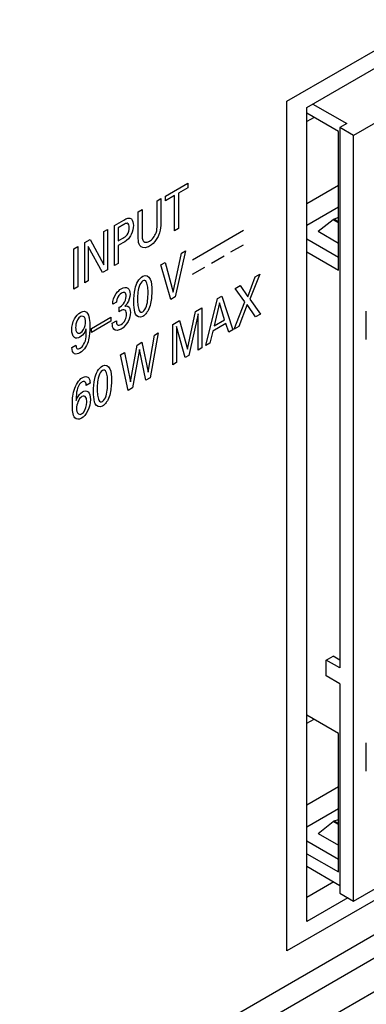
# Model space of a CAD drawing. Header units: inches. Extents: x 0 to 34, y 0 to 22.
# Tile 26 of 111: x 5.075 to 5.34, y 15.359 to 16.113. Entities that reach past the tile are written whole.
import ezdxf

# ---------------------------------------------------------------- set-up
doc = ezdxf.new("R2010")
doc.units = ezdxf.units.IN
doc.header["$LTSCALE"] = 1.87
doc.header["$MEASUREMENT"] = 0
doc.layers.get('0').update_dxf_attribs({"linetype": 'CONTINUOUS'})
doc.layers.add('02___PRT_ALL_AXES', color=7, linetype='CONTINUOUS')
doc.layers.add('ARTWORK', color=7, linetype='CONTINUOUS')

msp = doc.modelspace()

# ---------------------------------------------------------------- linework, layer by layer
at = {"color": 3, "linetype": 'CONTINUOUS'}
for p, q in [((5.29456, 16.04541), (5.47752, 16.15105)), ((5.29456, 15.42264), (5.29456, 16.04541)), ((5.32586, 15.44072), (5.29456, 15.42264)), ((5.40782, 15.43018), (4.03256, 14.63612))]:
    msp.add_line(p, q, dxfattribs=at)
at = {"color": 7, "linetype": 'CONTINUOUS'}
for p, q in [((5.48163, 16.11141), (5.33025, 16.02401)), ((5.2991, 16.04803), (5.32503, 16.03305)), ((5.31877, 16.02702), (5.29456, 16.041)), ((5.29998, 16.03788), (5.29456, 16.03475)), ((5.32503, 16.03305), (5.31981, 16.03004)), ((5.31877, 15.92095), (5.31877, 16.02702)), ((5.33025, 16.02401), (5.31981, 16.03004)), ((5.31981, 16.03004), (5.31981, 15.61658)), ((5.33025, 15.43818), (5.33025, 16.02401)), ((5.29456, 15.97206), (5.31877, 15.98604)), ((5.31877, 15.96917), (5.29456, 15.95519)), ((5.31474, 15.95957), (5.30307, 15.95046)), ((5.31546, 15.95999), (5.31474, 15.95957)), ((5.31877, 15.95724), (5.31474, 15.95957)), ((5.31877, 15.96122), (5.31546, 15.95999)), ((5.31546, 15.95999), (5.31877, 15.95808)), ((5.31877, 15.9414), (5.30307, 15.95046)), ((5.31877, 15.93059), (5.29456, 15.94457)), ((5.29456, 15.93493), (5.31877, 15.92095)), ((5.34001, 15.86791), (5.34001, 15.8896)), ((5.30937, 15.62261), (5.31459, 15.62562)), ((5.31981, 15.62261), (5.31459, 15.62562)), ((5.31981, 15.61658), (5.30937, 15.62261)), ((5.30937, 15.61055), (5.30937, 15.62261)), ((5.31981, 15.60452), (5.30937, 15.61055)), ((5.31981, 15.60452), (5.31981, 15.4442)), ((5.31877, 15.56655), (5.29456, 15.58053)), ((5.29456, 15.57428), (5.29998, 15.57741)), ((5.31877, 15.46048), (5.31877, 15.56655)), ((5.34001, 15.53762), (5.34001, 15.55932)), ((5.31877, 15.52557), (5.29456, 15.51159)), ((5.31877, 15.5087), (5.29456, 15.49472)), ((5.30307, 15.48999), (5.31474, 15.4991)), ((5.31474, 15.4991), (5.31546, 15.49952)), ((5.31877, 15.49677), (5.31474, 15.4991)), ((5.31546, 15.49952), (5.31877, 15.50075)), ((5.31546, 15.49952), (5.31877, 15.49761)), ((5.30307, 15.48999), (5.31877, 15.48093)), ((5.31877, 15.47012), (5.29456, 15.4841)), ((5.29456, 15.47446), (5.31877, 15.46048)), ((5.29456, 15.46481), (5.31981, 15.45023)), ((5.31517, 15.45292), (5.29456, 15.44102)), ((5.33025, 15.43818), (5.36211, 15.45657)), ((5.31981, 15.4442), (5.33025, 15.43818)), ((5.43002, 15.41736), (4.11281, 14.65682))]:
    msp.add_line(p, q, dxfattribs=at)
at = {"layer": '02___PRT_ALL_AXES', "color": 3, "linetype": 'CONTINUOUS'}
msp.add_line((5.39245, 15.43905), (4.34989, 14.8371), dxfattribs=at)
at = {"layer": 'ARTWORK', "color": 40, "linetype": 'CONTINUOUS'}
for p, q in [((5.27914, 16.05019), (5.49294, 16.17364)), ((5.27914, 15.40005), (5.27914, 16.05019)), ((5.18614, 15.97768), (5.2033, 15.98759)), ((5.2033, 15.98759), (5.2033, 15.98397)), ((5.2033, 15.98397), (5.19618, 15.97986)), ((5.19618, 15.97986), (5.19618, 15.95274)), ((5.17983, 15.97403), (5.18268, 15.97568)), ((5.17983, 15.95517), (5.17983, 15.97403)), ((5.18268, 15.97568), (5.18268, 15.95674)), ((5.19326, 15.97817), (5.18614, 15.97406)), ((5.18614, 15.97406), (5.18614, 15.97768)), ((5.19326, 15.95105), (5.19326, 15.97817)), ((5.16534, 15.96567), (5.16828, 15.96737)), ((5.16534, 15.94694), (5.16534, 15.96567)), ((5.16828, 15.96737), (5.16828, 15.94834)), ((5.14719, 15.95519), (5.15432, 15.95931)), ((5.13902, 15.95047), (5.14173, 15.95204)), ((5.13902, 15.92506), (5.13902, 15.95047)), ((5.14173, 15.95204), (5.14173, 15.9213)), ((5.14719, 15.92445), (5.14719, 15.95519)), ((5.15426, 15.95581), (5.15013, 15.95343)), ((5.15013, 15.95343), (5.15013, 15.94339)), ((5.19618, 15.95274), (5.19326, 15.95105)), ((5.20683, 15.92891), (5.24591, 15.95147)), ((5.12447, 15.94207), (5.12857, 15.94444)), ((5.12447, 15.91133), (5.12447, 15.94207)), ((5.12857, 15.94444), (5.13902, 15.92506)), ((5.15013, 15.94339), (5.15364, 15.94542)), ((5.15358, 15.9418), (5.15013, 15.93981)), ((5.11607, 15.93722), (5.11902, 15.93893)), ((5.11607, 15.90649), (5.11607, 15.93722)), ((5.11902, 15.93893), (5.11902, 15.90819)), ((5.13796, 15.91912), (5.12715, 15.93898)), ((5.12715, 15.93898), (5.12715, 15.91288)), ((5.15013, 15.93981), (5.15013, 15.92615)), ((5.19211, 15.90406), (5.19846, 15.93401)), ((5.20144, 15.93572), (5.1936, 15.90046)), ((5.19846, 15.93401), (5.20144, 15.93572)), ((5.23637, 15.93491), (5.24591, 15.94042)), ((5.1828, 15.92496), (5.18607, 15.92685)), ((5.18607, 15.92685), (5.19211, 15.90406)), ((5.22159, 15.92638), (5.23113, 15.93189)), ((5.14173, 15.9213), (5.13796, 15.91912)), ((5.15013, 15.92615), (5.14719, 15.92445)), ((5.19037, 15.89859), (5.1828, 15.92496)), ((5.20683, 15.91786), (5.21637, 15.92337)), ((5.12715, 15.91288), (5.12447, 15.91133)), ((5.24919, 15.90067), (5.25493, 15.91582)), ((5.25849, 15.91788), (5.25093, 15.89878)), ((5.25493, 15.91582), (5.25849, 15.91788)), ((5.11902, 15.90819), (5.11607, 15.90649)), ((5.23968, 15.90701), (5.24345, 15.90919)), ((5.24704, 15.89662), (5.23968, 15.90701)), ((5.24345, 15.90919), (5.24919, 15.90067)), ((5.1488, 15.89656), (5.14583, 15.89484)), ((5.1936, 15.90046), (5.19037, 15.89859)), ((5.21723, 15.86331), (5.22618, 15.89922)), ((5.22618, 15.89922), (5.22933, 15.90104)), ((5.22933, 15.90104), (5.23793, 15.87527)), ((5.2388, 15.87577), (5.24704, 15.89662)), ((5.25093, 15.89878), (5.25888, 15.88736)), ((5.15066, 15.88908), (5.15066, 15.89252)), ((5.20302, 15.86052), (5.20917, 15.8894)), ((5.20917, 15.8894), (5.21403, 15.89221)), ((5.21403, 15.89221), (5.21403, 15.86147)), ((5.22762, 15.89583), (5.2235, 15.87839)), ((5.23154, 15.88303), (5.22762, 15.89583)), ((5.24883, 15.89476), (5.24236, 15.87782)), ((5.25517, 15.88522), (5.24883, 15.89476)), ((5.12965, 15.87643), (5.14438, 15.88494)), ((5.14438, 15.88187), (5.12965, 15.87337)), ((5.14438, 15.88494), (5.14438, 15.88187)), ((5.1455, 15.88027), (5.14862, 15.88207)), ((5.1918, 15.87937), (5.19701, 15.88238)), ((5.19701, 15.88238), (5.20302, 15.86052)), ((5.21115, 15.88748), (5.20417, 15.85577)), ((5.21115, 15.8598), (5.21115, 15.88748)), ((5.2235, 15.87839), (5.23154, 15.88303)), ((5.25888, 15.88736), (5.25517, 15.88522)), ((5.12965, 15.87337), (5.12965, 15.87643)), ((5.1918, 15.84863), (5.1918, 15.87937)), ((5.20137, 15.85416), (5.19466, 15.87778)), ((5.19466, 15.87778), (5.19466, 15.85028)), ((5.22256, 15.8744), (5.22026, 15.86506)), ((5.23242, 15.88009), (5.22256, 15.8744)), ((5.23472, 15.87341), (5.23242, 15.88009)), ((5.23793, 15.87527), (5.23472, 15.87341)), ((5.24236, 15.87782), (5.2388, 15.87577)), ((5.17299, 15.84301), (5.17782, 15.8713)), ((5.18071, 15.87297), (5.17441, 15.83859)), ((5.17782, 15.8713), (5.18071, 15.87297)), ((5.11463, 15.86189), (5.11771, 15.86367)), ((5.15948, 15.83542), (5.16454, 15.86363)), ((5.16622, 15.86012), (5.16095, 15.83082)), ((5.16454, 15.86363), (5.16819, 15.86574)), ((5.17114, 15.8367), (5.16622, 15.86012)), ((5.16819, 15.86574), (5.17299, 15.84301)), ((5.21403, 15.86147), (5.21115, 15.8598)), ((5.22026, 15.86506), (5.21723, 15.86331)), ((5.15173, 15.85624), (5.15488, 15.85806)), ((5.15777, 15.82898), (5.15173, 15.85624)), ((5.15488, 15.85806), (5.15948, 15.83542)), ((5.20417, 15.85577), (5.20137, 15.85416)), ((5.19466, 15.85028), (5.1918, 15.84863)), ((5.17441, 15.83859), (5.17114, 15.8367)), ((5.12851, 15.83456), (5.12547, 15.83281)), ((5.16095, 15.83082), (5.15777, 15.82898)), ((5.36957, 15.45226), (5.27914, 15.40005))]:
    msp.add_line(p, q, dxfattribs=at)
for points, knots in [([(5.15856, 15.95349), (5.15856, 15.95502), (5.15772, 15.95772), (5.15518, 15.95635), (5.15426, 15.95581)], [0, 0, 0, 0, 0.588639, 1, 1, 1, 1]), ([(5.18268, 15.95674), (5.18268, 15.95622), (5.18265, 15.95339), (5.18203, 15.95012), (5.18095, 15.94756)], [0, 0, 0, 0, 0.182896, 1, 1, 1, 1]), ([(5.15364, 15.94542), (5.15472, 15.94604), (5.15755, 15.9478), (5.15856, 15.95185), (5.15856, 15.95349)], [0, 0, 0, 0, 0.432612, 1, 1, 1, 1]), ([(5.17408, 15.94314), (5.17604, 15.94427), (5.17983, 15.94913), (5.17983, 15.95342), (5.17983, 15.95517)], [0, 0, 0, 0, 0.563849, 1, 1, 1, 1]), ([(5.16, 15.94815), (5.15972, 15.94759), (5.15809, 15.94467), (5.15546, 15.94289), (5.15358, 15.9418)], [0, 0, 0, 0, 0.191036, 1, 1, 1, 1]), ([(5.16657, 15.9399), (5.1664, 15.94017), (5.16541, 15.942), (5.16534, 15.94471), (5.16534, 15.94694)], [0, 0, 0, 0, 0.158797, 1, 1, 1, 1]), ([(5.16828, 15.94834), (5.16828, 15.94763), (5.16833, 15.94578), (5.16872, 15.94408), (5.16922, 15.94334)], [0, 0, 0, 0, 0.374094, 1, 1, 1, 1]), ([(5.16922, 15.94334), (5.16952, 15.94294), (5.17073, 15.94188), (5.17276, 15.94237), (5.17408, 15.94314)], [0, 0, 0, 0, 0.305571, 1, 1, 1, 1]), ([(5.18095, 15.94756), (5.18048, 15.94644), (5.1787, 15.94303), (5.17589, 15.94038), (5.17408, 15.93934)], [0, 0, 0, 0, 0.326353, 1, 1, 1, 1]), ([(5.17408, 15.93934), (5.1735, 15.939), (5.17058, 15.9376), (5.16772, 15.93819), (5.16657, 15.9399)], [0, 0, 0, 0, 0.198378, 1, 1, 1, 1]), ([(5.16206, 15.89664), (5.16206, 15.89982), (5.16234, 15.90483), (5.16461, 15.91231), (5.16752, 15.91546), (5.16889, 15.91625)], [0, 0, 0, 0, 0.49554, 0.752982, 1, 1, 1, 1]), ([(5.16892, 15.91286), (5.16629, 15.91134), (5.16487, 15.90384), (5.16489, 15.89985), (5.16489, 15.89848)], [0, 0, 0, 0, 0.689393, 1, 1, 1, 1]), ([(5.16889, 15.91625), (5.17135, 15.91767), (5.17593, 15.91463), (5.17572, 15.90843), (5.17572, 15.90521)], [0, 0, 0, 0, 0.468954, 1, 1, 1, 1]), ([(5.17287, 15.90317), (5.17287, 15.90479), (5.17293, 15.90876), (5.17133, 15.91425), (5.16892, 15.91286)], [0, 0, 0, 0, 0.368043, 1, 1, 1, 1]), ([(5.14583, 15.89484), (5.14589, 15.89737), (5.14737, 15.90279), (5.15109, 15.90592), (5.15242, 15.90669)], [0, 0, 0, 0, 0.617653, 1, 1, 1, 1]), ([(5.15242, 15.90669), (5.15423, 15.90774), (5.15801, 15.90825), (5.15908, 15.90452), (5.15908, 15.90258)], [0, 0, 0, 0, 0.517773, 1, 1, 1, 1]), ([(5.1561, 15.90078), (5.1561, 15.90203), (5.15562, 15.90439), (5.15342, 15.90386), (5.15251, 15.90334)], [0, 0, 0, 0, 0.544623, 1, 1, 1, 1]), ([(5.17572, 15.90521), (5.17572, 15.90365), (5.1756, 15.89899), (5.17463, 15.89351), (5.1729, 15.89017)], [0, 0, 0, 0, 0.336738, 1, 1, 1, 1]), ([(5.15251, 15.90334), (5.15123, 15.9026), (5.14916, 15.89983), (5.14886, 15.89737), (5.1488, 15.89656)], [0, 0, 0, 0, 0.654336, 1, 1, 1, 1]), ([(5.15066, 15.89252), (5.15183, 15.89305), (5.15475, 15.89492), (5.1561, 15.89912), (5.1561, 15.90078)], [0, 0, 0, 0, 0.450244, 1, 1, 1, 1]), ([(5.15908, 15.90258), (5.15908, 15.90049), (5.15809, 15.89665), (5.15572, 15.89394), (5.15501, 15.8933)], [0, 0, 0, 0, 0.709985, 1, 1, 1, 1]), ([(5.16339, 15.88732), (5.1632, 15.88775), (5.16224, 15.89044), (5.16206, 15.89381), (5.16206, 15.89664)], [0, 0, 0, 0, 0.171488, 1, 1, 1, 1]), ([(5.16489, 15.89848), (5.16489, 15.89695), (5.16486, 15.89306), (5.16646, 15.88773), (5.16886, 15.88912)], [0, 0, 0, 0, 0.355644, 1, 1, 1, 1]), ([(5.16886, 15.88912), (5.17143, 15.8906), (5.17286, 15.89791), (5.17287, 15.90182), (5.17287, 15.90317)], [0, 0, 0, 0, 0.686112, 1, 1, 1, 1]), ([(5.11456, 15.87535), (5.11456, 15.8779), (5.11544, 15.88336), (5.11948, 15.88767), (5.1211, 15.88861)], [0, 0, 0, 0, 0.576853, 1, 1, 1, 1]), ([(5.1211, 15.88861), (5.12239, 15.88935), (5.12575, 15.89007), (5.12724, 15.88711), (5.12767, 15.88517)], [0, 0, 0, 0, 0.397079, 1, 1, 1, 1]), ([(5.15937, 15.88866), (5.15937, 15.88658), (5.15822, 15.88133), (5.15425, 15.87702), (5.1523, 15.87589)], [0, 0, 0, 0, 0.480321, 1, 1, 1, 1]), ([(5.15643, 15.887), (5.15643, 15.8877), (5.15626, 15.88977), (5.15471, 15.89082), (5.15348, 15.89049)], [0, 0, 0, 0, 0.319724, 1, 1, 1, 1]), ([(5.15501, 15.8933), (5.15593, 15.89364), (5.15856, 15.89375), (5.15937, 15.8907), (5.15937, 15.88866)], [0, 0, 0, 0, 0.34572, 1, 1, 1, 1]), ([(5.1729, 15.89017), (5.17257, 15.88953), (5.17144, 15.88766), (5.16986, 15.88616), (5.16883, 15.88557)], [0, 0, 0, 0, 0.328319, 1, 1, 1, 1]), ([(5.1211, 15.88542), (5.11951, 15.8845), (5.11754, 15.88044), (5.11745, 15.87779), (5.11745, 15.87697)], [0, 0, 0, 0, 0.690323, 1, 1, 1, 1]), ([(5.12502, 15.88129), (5.12502, 15.88223), (5.12488, 15.88489), (5.12269, 15.88633), (5.1211, 15.88542)], [0, 0, 0, 0, 0.339794, 1, 1, 1, 1]), ([(5.12131, 15.87315), (5.12285, 15.87405), (5.12492, 15.87786), (5.12502, 15.88048), (5.12502, 15.88129)], [0, 0, 0, 0, 0.686533, 1, 1, 1, 1]), ([(5.12767, 15.88517), (5.12776, 15.88475), (5.1282, 15.88239), (5.12826, 15.87976), (5.12826, 15.87759)], [0, 0, 0, 0, 0.182791, 1, 1, 1, 1]), ([(5.14862, 15.88207), (5.14861, 15.88086), (5.14907, 15.87847), (5.15135, 15.87883), (5.15236, 15.87942)], [0, 0, 0, 0, 0.506871, 1, 1, 1, 1]), ([(5.15236, 15.87942), (5.1535, 15.88007), (5.1559, 15.88266), (5.15643, 15.88575), (5.15643, 15.887)], [0, 0, 0, 0, 0.511706, 1, 1, 1, 1]), ([(5.12078, 15.86961), (5.11919, 15.86869), (5.11536, 15.86867), (5.11456, 15.87291), (5.11456, 15.87535)], [0, 0, 0, 0, 0.429861, 1, 1, 1, 1]), ([(5.11745, 15.87697), (5.11745, 15.87542), (5.11783, 15.87264), (5.12028, 15.87256), (5.12131, 15.87315)], [0, 0, 0, 0, 0.564912, 1, 1, 1, 1]), ([(5.12826, 15.87759), (5.12826, 15.87444), (5.12812, 15.86947), (5.12546, 15.86169), (5.12229, 15.8586), (5.12075, 15.85772)], [0, 0, 0, 0, 0.477616, 0.731625, 1, 1, 1, 1]), ([(5.12534, 15.87595), (5.12511, 15.87517), (5.12416, 15.87264), (5.12211, 15.87038), (5.12078, 15.86961)], [0, 0, 0, 0, 0.313256, 1, 1, 1, 1]), ([(5.12098, 15.86122), (5.12192, 15.86176), (5.12614, 15.86656), (5.12546, 15.87231), (5.12534, 15.87595)], [0, 0, 0, 0, 0.225656, 1, 1, 1, 1]), ([(5.12075, 15.85772), (5.11932, 15.85689), (5.11569, 15.85591), (5.11467, 15.85971), (5.11463, 15.86189)], [0, 0, 0, 0, 0.427948, 1, 1, 1, 1]), ([(5.11771, 15.86367), (5.11771, 15.86259), (5.11803, 15.86037), (5.12008, 15.86069), (5.12098, 15.86122)], [0, 0, 0, 0, 0.510037, 1, 1, 1, 1]), ([(5.13117, 15.82802), (5.13117, 15.8312), (5.13145, 15.83621), (5.13371, 15.84368), (5.13663, 15.84683), (5.138, 15.84763)], [0, 0, 0, 0, 0.495576, 0.753037, 1, 1, 1, 1]), ([(5.13803, 15.84424), (5.13539, 15.84271), (5.13398, 15.83521), (5.13399, 15.83123), (5.13399, 15.82986)], [0, 0, 0, 0, 0.689385, 1, 1, 1, 1]), ([(5.138, 15.84763), (5.14046, 15.84905), (5.14504, 15.84601), (5.14483, 15.8398), (5.14483, 15.83659)], [0, 0, 0, 0, 0.468945, 1, 1, 1, 1]), ([(5.14197, 15.83455), (5.14197, 15.83617), (5.14203, 15.84014), (5.14044, 15.84563), (5.13803, 15.84424)], [0, 0, 0, 0, 0.368059, 1, 1, 1, 1]), ([(5.11499, 15.8177), (5.11499, 15.82131), (5.11487, 15.82794), (5.11985, 15.83715), (5.12253, 15.83869)], [0, 0, 0, 0, 0.539054, 1, 1, 1, 1]), ([(5.12547, 15.83281), (5.12547, 15.83353), (5.12534, 15.83553), (5.12351, 15.83606), (5.12238, 15.83541)], [0, 0, 0, 0, 0.356614, 1, 1, 1, 1]), ([(5.12253, 15.83869), (5.12313, 15.83904), (5.12501, 15.83987), (5.12667, 15.83944), (5.12742, 15.8387)], [0, 0, 0, 0, 0.323277, 1, 1, 1, 1]), ([(5.14483, 15.83659), (5.14483, 15.83502), (5.1447, 15.83037), (5.14373, 15.82489), (5.142, 15.82154)], [0, 0, 0, 0, 0.336749, 1, 1, 1, 1]), ([(5.12238, 15.83541), (5.12172, 15.83503), (5.11772, 15.83107), (5.118, 15.82512), (5.11788, 15.82131)], [0, 0, 0, 0, 0.170965, 1, 1, 1, 1]), ([(5.12262, 15.8278), (5.12421, 15.82872), (5.12807, 15.82871), (5.12877, 15.82437), (5.12877, 15.82191)], [0, 0, 0, 0, 0.428505, 1, 1, 1, 1]), ([(5.13399, 15.82986), (5.13399, 15.82832), (5.13396, 15.82444), (5.13557, 15.81911), (5.13797, 15.82049)], [0, 0, 0, 0, 0.355654, 1, 1, 1, 1]), ([(5.13797, 15.82049), (5.14053, 15.82197), (5.14197, 15.82928), (5.14197, 15.83319), (5.14197, 15.83455)], [0, 0, 0, 0, 0.686104, 1, 1, 1, 1]), ([(5.11788, 15.82131), (5.11806, 15.82182), (5.11898, 15.82433), (5.12105, 15.82689), (5.12262, 15.8278)], [0, 0, 0, 0, 0.198629, 1, 1, 1, 1]), ([(5.12877, 15.82191), (5.12877, 15.81921), (5.12785, 15.81349), (5.12363, 15.80863), (5.12188, 15.80762)], [0, 0, 0, 0, 0.571635, 1, 1, 1, 1]), ([(5.12594, 15.81989), (5.12594, 15.82127), (5.12586, 15.82418), (5.12342, 15.82499), (5.12215, 15.82425)], [0, 0, 0, 0, 0.482135, 1, 1, 1, 1]), ([(5.13249, 15.81869), (5.1323, 15.81913), (5.13135, 15.82181), (5.13117, 15.82519), (5.13117, 15.82802)], [0, 0, 0, 0, 0.171488, 1, 1, 1, 1]), ([(5.142, 15.82154), (5.14168, 15.82091), (5.14055, 15.81903), (5.13897, 15.81754), (5.13794, 15.81694)], [0, 0, 0, 0, 0.328373, 1, 1, 1, 1]), ([(5.11808, 15.8153), (5.11808, 15.81441), (5.11824, 15.81176), (5.12033, 15.80997), (5.122, 15.81093)], [0, 0, 0, 0, 0.316395, 1, 1, 1, 1]), ([(5.122, 15.81093), (5.12247, 15.8112), (5.12502, 15.81335), (5.12594, 15.81757), (5.12594, 15.81989)], [0, 0, 0, 0, 0.190708, 1, 1, 1, 1])]:
    msp.add_open_spline(points, degree=3, knots=knots, dxfattribs=at)
for points in [[(5.15432, 15.95931), (5.15638, 15.9605), (5.15889, 15.96139), (5.16012, 15.96018)], [(5.16012, 15.96018), (5.16122, 15.95918), (5.16168, 15.9572), (5.16168, 15.95513)], [(5.16168, 15.95513), (5.16168, 15.95302), (5.16114, 15.95045), (5.16, 15.94815)], [(5.15348, 15.89049), (5.15256, 15.89022), (5.1516, 15.88966), (5.15066, 15.88908)], [(5.16883, 15.88557), (5.16653, 15.88424), (5.16423, 15.88533), (5.16339, 15.88732)], [(5.14671, 15.87573), (5.14581, 15.87668), (5.14554, 15.87849), (5.1455, 15.88027)], [(5.1523, 15.87589), (5.15024, 15.8747), (5.14788, 15.87444), (5.14671, 15.87573)], [(5.12742, 15.8387), (5.12822, 15.8378), (5.12846, 15.83618), (5.12851, 15.83456)], [(5.12215, 15.82425), (5.11981, 15.8229), (5.11808, 15.818), (5.11808, 15.8153)], [(5.11684, 15.80791), (5.1152, 15.81013), (5.11499, 15.81401), (5.11499, 15.8177)], [(5.13794, 15.81694), (5.13564, 15.81561), (5.13333, 15.8167), (5.13249, 15.81869)], [(5.12188, 15.80762), (5.11996, 15.80652), (5.11785, 15.80661), (5.11684, 15.80791)]]:
    msp.add_open_spline(points, degree=3, dxfattribs=at)

doc.saveas('drawing.dxf')
